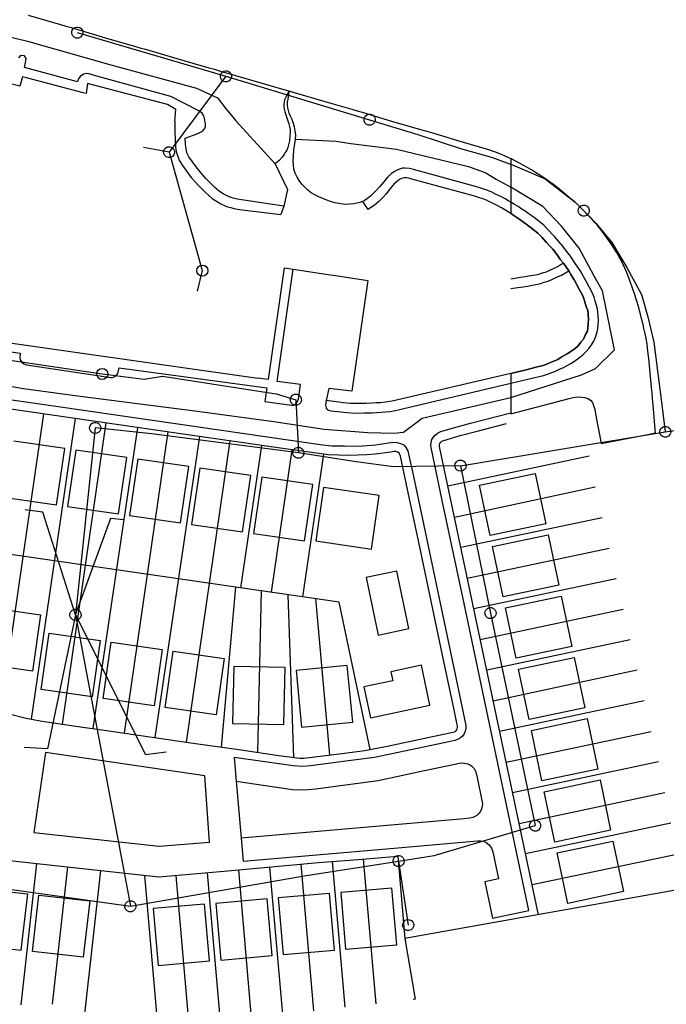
# Model space of a CAD drawing. Extents: x 166506 to 171543, y 332500 to 338212.
# Tile 54 of 139: x 167895 to 168033, y 335941 to 336153. Entities that reach past the tile are written whole.
import ezdxf

# ---------------------------------------------------------------- set-up
doc = ezdxf.new("R2010")
doc.units = 0
doc.header["$MEASUREMENT"] = 0
doc.layers.get('0').update_dxf_attribs({"color": 1, "linetype": 'CONTINUOUS'})
for name, color, linetype in [('DXF_LINES', 1, 'CONTINUOUS'), ('IRISH_OS_1000S_FEATURE', 252, 'CONTINUOUS'), ('UNDERGROUND_ROUTE', 1, 'CONTINUOUS'), ('UUB', 1, 'CONTINUOUS')]:
    doc.layers.add(name, color=color, linetype=linetype)

# ---------------------------------------------------------------- blocks, each defined once
blk = doc.blocks.new('UUB_LOCATION_AC_T02')
at = {"color": 0, "linetype": 'ByBlock'}
blk.add_lwpolyline([(18862, 2286, -1), (-18862, -2286, -1), (18862, 2286)], format="xyb", close=True, dxfattribs=at)
blk = doc.blocks.new('UUB_LOCATION_IN_T02')
at = {"color": 0, "linetype": 'ByBlock'}
blk.add_lwpolyline([(-13435, 13435, -1), (13435, -13435, -1), (-13435, 13435)], format="xyb", close=True, dxfattribs=at)

msp = doc.modelspace()

# ---------------------------------------------------------------- linework, layer by layer
at = {"layer": 'DXF_LINES', "color": 9}
for points in [[(167929.164, 336063.915), (167868.34, 336072.72)], [(167881.841, 336072.787), (167897.884, 336070.464)], [(167897.884, 336070.464), (167952.678, 336062.531)], [(167899.685, 336068.183), (167890.431, 336004.261)], [(167991.305, 336066.201), (168000, 336068.387)], [(167906.484, 336067.198), (167896.972, 336002.652)], [(167913.001, 336066.255), (167903.637, 336001.569)], [(167919.8, 336065.27), (167910.271, 336000.609)], [(167987.192, 336065.091), (167991.305, 336066.201)], [(167993.35, 336064.657), (167999.075, 336066.109)], [(167926.318, 336064.327), (167916.953, 335999.641)], [(167933.116, 336063.343), (167923.587, 335998.681)], [(167948.51, 336061.114), (167929.164, 336063.915)], [(167983.066, 336062.688), (167983.294, 336063.121)], [(167983.294, 336063.121), (167983.733, 336063.632)], [(167983.733, 336063.632), (167984.236, 336064.054)], [(167984.236, 336064.054), (167984.963, 336064.383)], [(167984.963, 336064.383), (167987.192, 336065.091)], [(167986.347, 336062.715), (167989.125, 336063.585)], [(167989.125, 336063.585), (167993.35, 336064.657)], [(167904.196, 336060.76), (167893.255, 336062.344)], [(167939.634, 336062.399), (167930.269, 335997.714)], [(167946.433, 336061.415), (167941.927, 336030.842)], [(167955.621, 336060.085), (167948.51, 336061.114)], [(167952.678, 336062.531), (167959.066, 336061.607)], [(167959.066, 336061.607), (167961.527, 336061.347)], [(167961.527, 336061.347), (167964.305, 336061.339)], [(167964.305, 336061.339), (167967.183, 336061.291)], [(167967.183, 336061.291), (167971.023, 336061.578)], [(167971.023, 336061.578), (167974.651, 336062.094)], [(167974.651, 336062.094), (167975.589, 336062.083)], [(167975.589, 336062.083), (167976.538, 336061.751)], [(167976.538, 336061.751), (167977.079, 336061.459)], [(167977.079, 336061.459), (167977.442, 336060.983)], [(167977.442, 336060.983), (167977.859, 336060.269)], [(167982.825, 336061.44), (167982.872, 336062.039)], [(167982.868, 336061), (167982.825, 336061.44)], [(167985.274, 336049.6), (167982.868, 336061)], [(167982.872, 336062.039), (167983.066, 336062.688)], [(167984.651, 336061.261), (167984.674, 336061.572)], [(167984.739, 336060.841), (167984.651, 336061.261)], [(167984.674, 336061.572), (167984.75, 336061.85)], [(167984.75, 336061.85), (167984.979, 336062.145)], [(167984.979, 336062.145), (167985.207, 336062.328)], [(167985.207, 336062.328), (167985.613, 336062.483)], [(167985.613, 336062.483), (167986.347, 336062.715)], [(167902.443, 336048.656), (167904.196, 336060.76)], [(167906.571, 336060.416), (167904.819, 336048.312)], [(167917.512, 336058.832), (167906.571, 336060.416)], [(167915.76, 336046.728), (167917.512, 336058.832)], [(167952.95, 336060.471), (167948.522, 336029.888)], [(167959.755, 336059.529), (167955.243, 336028.915)], [(167960.812, 336059.388), (167955.621, 336060.085)], [(167965.161, 336059.245), (167960.812, 336059.388)], [(167969.055, 336059.393), (167965.161, 336059.245)], [(167970.855, 336059.542), (167969.055, 336059.393)], [(167974.248, 336059.998), (167970.855, 336059.542)], [(167974.909, 336060.151), (167974.248, 336059.998)], [(167975.328, 336060.104), (167974.909, 336060.151)], [(167975.731, 336059.952), (167975.328, 336060.104)], [(167975.991, 336059.748), (167975.731, 336059.952)], [(167976.177, 336059.502), (167975.991, 336059.748)], [(167976.318, 336059.095), (167976.177, 336059.502)], [(167977.543, 336053.297), (167976.318, 336059.095)], [(167977.859, 336060.269), (167978.125, 336059.252)], [(167978.125, 336059.252), (167979.003, 336055.094)], [(167986.739, 336051.377), (167984.739, 336060.841)], [(167986.443, 336052.775), (168016.804, 336059.189)], [(168016.804, 336059.189), (168016.813, 336059.151)], [(167919.887, 336058.488), (167918.135, 336046.384)], [(167930.828, 336056.904), (167919.887, 336058.488)], [(167929.076, 336044.8), (167930.828, 336056.904)], [(167933.203, 336056.56), (167931.451, 336044.456)], [(167944.144, 336054.976), (167933.203, 336056.56)], [(167942.392, 336042.872), (167944.144, 336054.976)], [(167946.519, 336054.632), (167944.767, 336042.529)], [(167957.46, 336053.048), (167946.519, 336054.632)], [(167979.003, 336055.094), (167988.555, 336009.882)], [(167993.273, 336052.861), (168005.239, 336055.389)], [(168005.239, 336055.389), (168007.524, 336044.573)], [(167955.708, 336040.945), (167957.46, 336053.048)], [(167980.375, 336039.894), (167977.543, 336053.297)], [(167987.866, 336046.04), (168018.081, 336052.532)], [(167995.558, 336042.045), (167993.273, 336052.861)], [(167959.793, 336052.408), (167958.126, 336040.898)], [(167971.748, 336050.677), (167959.793, 336052.408)], [(167970.082, 336039.167), (167971.748, 336050.677)], [(167995.254, 336011.069), (167986.739, 336051.377)], [(167891.502, 336050.24), (167902.443, 336048.656)], [(167904.819, 336048.312), (167915.76, 336046.728)], [(167989.95, 336027.47), (167985.274, 336049.6)], [(167918.135, 336046.384), (167929.076, 336044.8)], [(167963.109, 336027.776), (167848.651, 336044.346)], [(167931.451, 336044.456), (167942.392, 336042.872)], [(168019.599, 336045.897), (167989.251, 336039.486)], [(168007.524, 336044.573), (167995.558, 336042.045)], [(167944.767, 336042.529), (167955.708, 336040.945)], [(167996.054, 336039.697), (168008.02, 336042.225)], [(168008.02, 336042.225), (168010.305, 336031.409)], [(167958.126, 336040.898), (167970.082, 336039.167)], [(167983.176, 336026.636), (167980.375, 336039.894)], [(167990.641, 336032.904), (168021.135, 336039.346)], [(167998.339, 336028.881), (167996.054, 336039.697)], [(167975.501, 336034.422), (167968.916, 336033.031)], [(167978.111, 336022.065), (167975.501, 336034.422)], [(167968.916, 336033.031), (167971.527, 336020.674)], [(168022.63, 336032.786), (167992.032, 336026.322)], [(168010.305, 336031.409), (167998.339, 336028.881)], [(167937.903, 335996.608), (167940.934, 336030.986)], [(167946.404, 336030.194), (167945.61, 335995.492)], [(167953.378, 335994.408), (167952.159, 336029.361)], [(167958.06, 336028.507), (167961.063, 335994.926)], [(167969.802, 335996.14), (167963.109, 336027.776)], [(167994.833, 336004.356), (167989.95, 336027.47)], [(167998.835, 336026.532), (168010.801, 336029.06)], [(168010.801, 336029.06), (168013.086, 336018.244)], [(167888.078, 336026.587), (167899.019, 336025.003)], [(167899.019, 336025.003), (167897.267, 336012.899)], [(167985.639, 336014.974), (167983.176, 336026.636)], [(167993.422, 336019.739), (168024.104, 336026.221)], [(168001.12, 336015.716), (167998.835, 336026.532)], [(167899.126, 336008.992), (167900.878, 336021.096)], [(167900.878, 336021.096), (167911.819, 336019.512)], [(167971.527, 336020.674), (167978.111, 336022.065)], [(167911.819, 336019.512), (167910.067, 336007.408)], [(167912.442, 336007.064), (167914.195, 336019.168)], [(167914.195, 336019.168), (167925.135, 336017.584)], [(168025.623, 336019.666), (167994.813, 336013.157)], [(167925.135, 336017.584), (167923.383, 336005.48)], [(167925.758, 336005.136), (167927.511, 336017.24)], [(167927.511, 336017.24), (167938.452, 336015.656)], [(168013.086, 336018.244), (168001.12, 336015.716)], [(167897.267, 336012.899), (167886.326, 336014.483)], [(167938.452, 336015.656), (167936.699, 336003.552)], [(167987.82, 336004.65), (167985.639, 336014.974)], [(168001.616, 336013.368), (168013.582, 336015.896)], [(168013.582, 336015.896), (168015.867, 336005.08)], [(167940.504, 336013.946), (167940.224, 336001.719)], [(167951.556, 336013.693), (167940.504, 336013.946)], [(167951.276, 336001.466), (167951.556, 336013.693)], [(167964.874, 336014.139), (167953.872, 336013.057)], [(167953.872, 336013.057), (167955.068, 336000.886)], [(167966.07, 336001.968), (167964.874, 336014.139)], [(167980.796, 336014.195), (167974.26, 336012.814)], [(167974.26, 336012.814), (167974.67, 336010.872)], [(167982.61, 336005.605), (167980.796, 336014.195)], [(167996.212, 336006.536), (168027.12, 336013.189)], [(168003.901, 336002.552), (168001.616, 336013.368)], [(167974.67, 336010.872), (167968.457, 336009.56)], [(168003.626, 335971.439), (167995.254, 336011.069)], [(167910.067, 336007.408), (167899.126, 336008.992)], [(167968.457, 336009.56), (167969.862, 336002.911)], [(167988.555, 336009.882), (167990.358, 336001.228)], [(167923.383, 336005.48), (167912.442, 336007.064)], [(168028.644, 336006.552), (167997.594, 335999.993)], [(167936.699, 336003.552), (167925.758, 336005.136)], [(167969.862, 336002.911), (167982.61, 336005.605)], [(167988.43, 336001.764), (167987.82, 336004.65)], [(167999.513, 335982.203), (167994.833, 336004.356)], [(168015.867, 336005.08), (168003.901, 336002.552)], [(167892.563, 336003.72), (167895.928, 336002.866)], [(167895.928, 336002.866), (167898.939, 336002.249)], [(167898.939, 336002.249), (167906.055, 336001.219)], [(167940.224, 336001.719), (167951.276, 336001.466)], [(167955.068, 336000.886), (167966.07, 336001.968)], [(167988.556, 336001.155), (167988.43, 336001.764)], [(168004.397, 336000.204), (168016.363, 336002.731)], [(168016.363, 336002.731), (168018.648, 335991.915)], [(167906.055, 336001.219), (167914.196, 336000.04)], [(167914.196, 336000.04), (167922.449, 335998.846)], [(167982.143, 335998.658), (167986.889, 335999.661)], [(167986.889, 335999.661), (167987.88, 335999.903)], [(167987.88, 335999.903), (167988.151, 336000.079)], [(167988.151, 336000.079), (167988.368, 336000.326)], [(167988.368, 336000.326), (167988.493, 336000.571)], [(167988.493, 336000.571), (167988.561, 336000.862)], [(167988.561, 336000.862), (167988.556, 336001.155)], [(167990.217, 336000.051), (167989.939, 335999.443)], [(167990.354, 336000.703), (167990.217, 336000.051)], [(167990.358, 336001.228), (167990.354, 336000.703)], [(167998.984, 335993.411), (168030.159, 335999.996)], [(168006.682, 335989.387), (168004.397, 336000.204)], [(167922.449, 335998.846), (167931.751, 335997.499)], [(167931.751, 335997.499), (167941.576, 335996.077)], [(167986.7, 335997.781), (167970.715, 335994.404)], [(167973.826, 335996.901), (167982.143, 335998.658)], [(167987.988, 335998.053), (167986.7, 335997.781)], [(167988.689, 335998.295), (167987.988, 335998.053)], [(167989.205, 335998.617), (167988.689, 335998.295)], [(167989.606, 335998.991), (167989.205, 335998.617)], [(167989.939, 335999.443), (167989.606, 335998.991)], [(167900.069, 335995.442), (167897.589, 335978.311)], [(167934.31, 335990.485), (167900.069, 335995.442)], [(167941.576, 335996.077), (167950.178, 335994.831)], [(167963.724, 335995.279), (167968.635, 335995.919)], [(167968.635, 335995.919), (167973.826, 335996.901)], [(167953.229, 335992.571), (167940.569, 335994.404)], [(167940.569, 335994.404), (167941.015, 335989.287)], [(167950.178, 335994.831), (167954.723, 335994.23)], [(167954.723, 335994.23), (167955.506, 335994.229)], [(167955.506, 335994.229), (167957.336, 335994.43)], [(167966.186, 335993.781), (167956.998, 335992.57)], [(167957.336, 335994.43), (167963.724, 335995.279)], [(167970.715, 335994.404), (167966.186, 335993.781)], [(168031.679, 335993.442), (168000.375, 335986.828)], [(167955.298, 335992.424), (167953.229, 335992.571)], [(167956.998, 335992.57), (167955.298, 335992.424)], [(167971.527, 335989.465), (167980.087, 335991.274)], [(167980.087, 335991.274), (167989.318, 335993.208)], [(167989.318, 335993.208), (167990.036, 335993.2)], [(167990.036, 335993.2), (167990.732, 335993.02)], [(167990.732, 335993.02), (167991.189, 335992.796)], [(167991.189, 335992.796), (167991.621, 335992.55)], [(167991.621, 335992.55), (167992.093, 335992.033)], [(167992.093, 335992.033), (167992.376, 335991.46)], [(167992.376, 335991.46), (167992.593, 335990.766)], [(168018.648, 335991.915), (168006.682, 335989.387)], [(167935.324, 335976.198), (167934.31, 335990.485)], [(167941.015, 335989.287), (167953.086, 335987.544)], [(167941.015, 335989.287), (167942.076, 335977.087)], [(167965.542, 335988.653), (167971.527, 335989.465)], [(167992.593, 335990.766), (167992.737, 335990.086)], [(167992.737, 335990.086), (167993.852, 335984.782)], [(168007.178, 335987.039), (168019.144, 335989.567)], [(168019.144, 335989.567), (168021.429, 335978.751)], [(167953.086, 335987.544), (167954.754, 335987.426)], [(167954.754, 335987.426), (167956.492, 335987.48)], [(167956.492, 335987.48), (167958.159, 335987.68)], [(167958.159, 335987.68), (167965.542, 335988.653)], [(168009.463, 335976.223), (168007.178, 335987.039)], [(168001.766, 335980.246), (168033.046, 335986.854)], [(167993.499, 335982.774), (167993.125, 335982.325)], [(167993.708, 335983.336), (167993.499, 335982.774)], [(167993.859, 335983.89), (167993.708, 335983.336)], [(167993.852, 335984.782), (167993.881, 335984.43)], [(167993.881, 335984.43), (167993.859, 335983.89)], [(167989.994, 335981.216), (167942.076, 335977.087)], [(167991.223, 335981.365), (167989.994, 335981.216)], [(167991.823, 335981.497), (167991.223, 335981.365)], [(167992.274, 335981.688), (167991.823, 335981.497)], [(167992.709, 335981.965), (167992.274, 335981.688)], [(167993.125, 335982.325), (167992.709, 335981.965)], [(168003.883, 335961.518), (167999.513, 335982.203)], [(168034.357, 335980.255), (168003.156, 335973.664)], [(168021.429, 335978.751), (168009.463, 335976.223)], [(167897.589, 335978.311), (167924.473, 335975.329)], [(167942.076, 335977.087), (167942.51, 335972.105)], [(167974.975, 335974.931), (167992.85, 335976.487)], [(167992.85, 335976.487), (167993.475, 335976.488)], [(167993.475, 335976.488), (167994.15, 335976.383)], [(167994.15, 335976.383), (167994.679, 335976.103)], [(168009.959, 335973.875), (168021.925, 335976.403)], [(168021.925, 335976.403), (168024.21, 335965.586)], [(167874.733, 335974.231), (167902.787, 335971.119)], [(167924.473, 335975.329), (167935.324, 335976.198)], [(167942.51, 335972.105), (167974.975, 335974.931)], [(167994.679, 335976.103), (167995.306, 335975.614)], [(167995.306, 335975.614), (167995.682, 335975.15)], [(167995.682, 335975.15), (167995.917, 335974.744)], [(167995.917, 335974.744), (167996.175, 335973.812)], [(167958.701, 335971.806), (167967.23, 335972.45)], [(167967.23, 335972.45), (167975.763, 335973.192)], [(167971.088, 335941.504), (167968.386, 335972.55)], [(167975.763, 335973.192), (167977.261, 335955.512)], [(167996.175, 335973.812), (167996.478, 335972.378)], [(167996.478, 335972.378), (167997.337, 335968.312)], [(168004.547, 335967.082), (168035.621, 335973.646)], [(168012.244, 335963.058), (168009.959, 335973.875)], [(167898.16, 335971.633), (167894.787, 335941.232)], [(167901.577, 335941.419), (167904.846, 335970.891)], [(167902.787, 335971.119), (167924.396, 335968.722)], [(167908.514, 335939.307), (167911.93, 335970.105)], [(167924.396, 335968.722), (167939.226, 335970.013)], [(167939.226, 335970.013), (167958.701, 335971.806)], [(167944.344, 335938.418), (167941.576, 335970.229)], [(167951.03, 335939.189), (167948.275, 335970.846)], [(167957.716, 335939.961), (167954.975, 335971.463)], [(167964.402, 335940.732), (167961.678, 335972.03)], [(168005.912, 335960.62), (168003.626, 335971.439)], [(167924.246, 335936.099), (167921.378, 335969.057)], [(167930.932, 335936.87), (167928.131, 335969.047)], [(167937.659, 335937.647), (167934.875, 335969.634)], [(167997.337, 335968.312), (167994.402, 335967.692)], [(167885.241, 335966.325), (167896.228, 335965.106)], [(167974.473, 335966.355), (167963.46, 335965.396)], [(167975.534, 335954.171), (167974.473, 335966.355)], [(168036.995, 335966.156), (167977.261, 335955.512)], [(167994.402, 335967.692), (167996.055, 335959.865)], [(167896.228, 335965.106), (167894.786, 335952.989)], [(167897.265, 335952.686), (167898.614, 335964.841)], [(167898.614, 335964.841), (167909.601, 335963.622)], [(167947.665, 335964.022), (167936.651, 335963.063)], [(167948.725, 335951.838), (167947.665, 335964.022)], [(167961.069, 335965.188), (167950.056, 335964.23)], [(167950.056, 335964.23), (167951.116, 335952.046)], [(167962.129, 335953.004), (167961.069, 335965.188)], [(167963.46, 335965.396), (167964.52, 335953.212)], [(168024.21, 335965.586), (168012.244, 335963.058)], [(167909.601, 335963.622), (167908.159, 335951.506)], [(167934.216, 335962.886), (167923.203, 335961.928)], [(167923.203, 335961.928), (167924.263, 335949.744)], [(167935.276, 335950.702), (167934.216, 335962.886)], [(167936.651, 335963.063), (167937.712, 335950.88)], [(167996.055, 335959.865), (168003.883, 335961.518)], [(167977.261, 335955.512), (167979.461, 335942.453)], [(167894.88, 335952.95), (167883.892, 335954.169)], [(167964.52, 335953.212), (167975.534, 335954.171)], [(167908.253, 335951.467), (167897.265, 335952.686)], [(167937.712, 335950.88), (167948.725, 335951.838)], [(167951.116, 335952.046), (167962.129, 335953.004)], [(167924.263, 335949.744), (167935.276, 335950.702)], [(167979.461, 335942.453), (167978.993, 335942.4)]]:
    msp.add_lwpolyline(points, dxfattribs=at)
at = {"layer": 'IRISH_OS_1000S_FEATURE', "color": 9}
for points in [[(167896.361, 336153.818), (167903.335, 336151.806), (167904.414, 336151.488)], [(167882.358, 336151.626), (167896.245, 336148.244), (167914.11, 336143.16), (167932.534, 336138.167), (167936.982, 336136.085), (167938.685, 336133.908), (167940.956, 336131.164), (167949.388, 336121.871)], [(167904.414, 336151.488), (167905.59, 336151.173), (167912.26, 336149.17), (167912.404, 336149.128)], [(167912.404, 336149.128), (167919.206, 336147.19), (167920.35, 336146.844)], [(167920.35, 336146.844), (167921.518, 336146.518), (167928.273, 336144.538)], [(167951.245, 336112.846), (167941.256, 336114.327), (167940.348, 336114.547), (167939.49, 336114.846), (167938.248, 336115.451), (167937.475, 336115.94), (167936.415, 336116.831), (167934.477, 336118.761), (167933.278, 336120.163), (167932.418, 336121.232), (167931.612, 336122.3), (167930.847, 336123.42), (167930.449, 336124.295), (167930.255, 336125.166), (167930.132, 336126.089), (167930.036, 336127.4), (167932.4, 336128.288), (167933.24, 336128.627), (167933.788, 336128.915), (167934.175, 336129.331), (167934.424, 336129.87), (167934.464, 336130.481), (167934.247, 336131.665), (167934.066, 336132.214), (167933.737, 336132.754), (167933.027, 336133.301), (167926.99, 336136.345), (167910.341, 336140.957), (167909.458, 336141.205), (167908.852, 336141.3), (167908.25, 336141.199), (167907.533, 336140.666), (167907.196, 336140.16), (167906.936, 336139.516), (167895.595, 336142.571), (167895.867, 336144.002), (167895.9, 336144.551), (167895.565, 336145.079), (167894.691, 336145.162), (167894.266, 336144.702)], [(167928.273, 336144.538), (167935.124, 336142.552), (167936.36, 336142.262)], [(167927.862, 336131.069), (167928.089, 336133.611), (167926.247, 336134.621), (167909.13, 336139.19), (167908.811, 336137.006), (167908.152, 336137.18), (167895.968, 336140.398), (167895.17, 336140.609), (167895.141, 336140.617), (167894.564, 336138.582), (167879.191, 336142.362)], [(167936.36, 336142.262), (167937.667, 336141.808), (167944.119, 336139.966)], [(167944.119, 336139.966), (167951.274, 336137.895), (167952.333, 336137.553)], [(167951.427, 336135.57), (167952.304, 336137.429), (167952.053, 336135.388)], [(167952.333, 336137.553), (167953.443, 336137.228), (167959.852, 336135.36)], [(167951.427, 336135.57), (167951.265, 336134.702), (167951.223, 336134.265), (167951.301, 336133.639), (167951.449, 336133.075), (167952.056, 336131.364), (167952.342, 336130.502), (167952.486, 336129.909), (167952.579, 336129.297), (167952.61, 336128.691), (167952.545, 336127.75), (167952.444, 336126.88), (167952.255, 336125.987), (167952.098, 336125.4), (167951.89, 336124.844), (167951.573, 336124.315), (167951.228, 336123.805), (167950.861, 336123.315), (167950.236, 336122.653), (167949.388, 336121.871), (167952.074, 336116.372), (167951.245, 336112.846)], [(167968.167, 336113.812), (167967.596, 336113.569), (167966.289, 336113.305), (167965.382, 336113.218), (167964.474, 336113.192), (167963.52, 336113.305), (167962.198, 336113.533), (167961.308, 336113.796), (167960.468, 336114.107), (167959.594, 336114.459), (167958.764, 336114.813), (167957.934, 336115.231), (167957.107, 336115.681), (167956.39, 336116.235), (167955.127, 336117.547), (167954.577, 336118.325), (167954.099, 336119.073), (167953.713, 336119.889), (167953.433, 336120.763), (167953.3, 336121.696), (167953.264, 336122.613), (167953.293, 336123.521), (167953.407, 336124.899), (167953.548, 336125.779), (167953.718, 336126.684), (167953.743, 336127.184), (167953.821, 336128.061), (167953.711, 336128.99), (167953.519, 336129.884), (167953.256, 336130.779), (167952.962, 336131.583), (167952.628, 336132.314), (167952.43, 336132.776), (167952.23, 336133.396), (167952.119, 336133.937), (167952.062, 336134.497), (167952.053, 336135.388)], [(167959.852, 336135.36), (167965.862, 336133.614), (167966.982, 336133.272)], [(167966.982, 336133.272), (167968.105, 336133.004), (167974.389, 336131.089)], [(167927.862, 336131.069), (167927.858, 336129.994), (167927.854, 336128.8), (167927.956, 336127.182), (167927.997, 336125.413), (167928.213, 336124.264), (167928.644, 336123.102), (167928.872, 336122.584), (167929.469, 336121.577), (167930.077, 336120.759), (167930.7, 336119.824), (167931.455, 336118.864), (167932.224, 336118.039), (167932.942, 336117.277), (167933.584, 336116.625), (167934.315, 336115.904), (167935.044, 336115.148), (167935.892, 336114.475), (167936.823, 336113.861), (167937.703, 336113.339), (167938.676, 336112.899), (167939.181, 336112.665), (167939.852, 336112.504), (167940.524, 336112.331), (167941.711, 336112.096), (167950.579, 336111.01)], [(167974.389, 336131.089), (167980.57, 336129.277), (167981.647, 336128.971)], [(167981.647, 336128.971), (167982.925, 336128.612), (167988.828, 336126.841)], [(167953.743, 336127.184), (167962.48, 336126.783), (167965.647, 336126.303), (167975.437, 336125.055), (167990.89, 336121.312), (167994.633, 336119.968), (167996.84, 336118.625), (168000, 336116.912)], [(167988.828, 336126.841), (167995.38, 336124.925), (167995.578, 336124.867)], [(167995.578, 336124.867), (167996.839, 336124.402), (167998.051, 336123.912), (167999.652, 336123.229), (168000, 336123.052)], [(168001.841, 336122.064), (168000.658, 336122.726), (168000.001, 336123.051)], [(168000, 336113.673), (167999.596, 336113.912), (167998.801, 336114.392), (167997.983, 336114.807), (167996.727, 336115.42), (167995.93, 336115.813), (167995.088, 336116.164), (167994.189, 336116.479), (167993.353, 336116.762), (167992.433, 336117.048), (167979.117, 336120.653), (167978.228, 336120.883), (167977.314, 336120.97), (167976.702, 336120.958), (167975.855, 336120.694), (167975.026, 336120.29), (167974.29, 336119.748), (167973.608, 336119.079), (167972.715, 336118.049), (167971.828, 336116.978), (167971.223, 336116.328), (167970.596, 336115.671), (167969.948, 336115.029), (167969.252, 336114.433), (167968.469, 336113.939), (167968.167, 336113.812)], [(168006.988, 336118.938), (168006.839, 336119.04), (168006.232, 336119.471), (168005.316, 336120.067), (168004.419, 336120.615), (168003.632, 336121.059), (168002.66, 336121.605), (168001.841, 336122.064)], [(168000, 336111.219), (167997.964, 336112.48), (167996.908, 336113.032), (167995.946, 336113.523), (167995.256, 336113.844), (167994.791, 336114.071), (167993.992, 336114.367), (167993.085, 336114.703), (167991.976, 336115.019), (167978.761, 336118.623), (167978.287, 336118.788), (167977.66, 336118.903), (167977.12, 336118.881), (167976.53, 336118.738), (167976.223, 336118.596), (167975.794, 336118.324), (167975.319, 336117.915), (167974.893, 336117.504), (167974.172, 336116.649), (167973.207, 336115.483), (167972.552, 336114.744), (167972.074, 336114.237), (167971.686, 336113.801), (167971.163, 336113.358), (167970.643, 336112.95), (167970.097, 336112.563), (167969.299, 336112.118)], [(168012.498, 336114.684), (168011.052, 336115.923), (168010.141, 336116.686), (168009.209, 336117.401), (168008.327, 336118.04), (168007.214, 336118.811), (168006.988, 336118.938)], [(168000, 336071.73), (168015.137, 336076.549), (168018.167, 336077.93), (168022.232, 336081.952), (168019.669, 336094.622), (168017.847, 336097.933), (168014.648, 336103.764), (168010.838, 336108.531), (168006.899, 336112.708), (168000.001, 336116.912)], [(167968.167, 336113.812), (167969.299, 336112.118)], [(168016.818, 336110.674), (168016.67, 336110.789), (168015.597, 336111.899), (168014.874, 336112.619), (168014.306, 336113.164), (168013.57, 336113.794), (168012.498, 336114.684)], [(167951.245, 336112.846), (167950.579, 336111.01)], [(168000, 336074.789), (168006.107, 336076.217), (168007.038, 336076.457), (168007.899, 336076.727), (168008.777, 336077.062), (168009.607, 336077.377), (168010.467, 336077.785), (168011.297, 336078.182), (168012.119, 336078.595), (168012.906, 336079.041), (168013.693, 336079.535), (168014.812, 336080.382), (168015.499, 336080.96), (168016.172, 336081.562), (168016.776, 336082.268), (168017.334, 336083.046), (168017.788, 336083.8), (168018.174, 336084.695), (168018.454, 336085.539), (168018.639, 336086.479), (168018.746, 336087.408), (168018.798, 336088.272), (168018.767, 336089.223), (168018.689, 336090.136), (168018.524, 336091.078), (168018.115, 336092.427), (168017.851, 336093.282), (168017.525, 336094.118), (168016.861, 336095.334), (168016.219, 336096.568), (168015.325, 336098.208), (168014.886, 336098.971), (168014.037, 336100.209), (168012.769, 336102.042), (168011.98, 336103.134), (168011.175, 336104.24), (168010.261, 336105.282), (168009.335, 336106.307), (168007.795, 336107.944), (168007.085, 336108.697), (168006.043, 336109.518), (168005.334, 336110.103), (168004.57, 336110.663), (168003.921, 336111.126), (168003.1, 336111.703), (168002.361, 336112.159), (168001.559, 336112.734), (168000.808, 336113.177), (168000.001, 336113.672)], [(168011.27, 336100.579), (168010.679, 336101.316), (168009.947, 336102.39), (168008.996, 336103.562), (168008.422, 336104.172), (168007.603, 336105.061), (168006.658, 336106.164), (168005.801, 336106.997), (168004.127, 336108.3), (168003.19, 336109.019), (168001.934, 336109.977), (168000.659, 336110.801), (168000.32, 336111.026), (168000.001, 336111.219)], [(168020.621, 336106.002), (168019.684, 336107.296), (168019.318, 336107.78), (168018.674, 336108.556), (168018.053, 336109.316), (168017.356, 336110.086), (168016.818, 336110.674)], [(168024.179, 336100.105), (168024.146, 336100.164), (168024.097, 336100.272), (168024.055, 336100.338), (168023.721, 336101.048), (168023.223, 336101.92), (168022.658, 336102.9), (168022.176, 336103.706), (168021.531, 336104.706), (168020.621, 336106.002)], [(167865.146, 336085.427), (167894.63, 336081.22), (167894.549, 336080.336), (167894.652, 336079.786), (167895.001, 336079.319), (167895.419, 336078.95), (167896.012, 336078.764), (167914.127, 336076.004), (167914.433, 336076.038), (167914.939, 336076.237), (167915.318, 336076.498), (167915.575, 336076.859), (167915.688, 336077.171), (167915.87, 336078.066), (167947.623, 336073.824), (167947.203, 336070.878), (167952.873, 336070.034), (167953.179, 336070.021), (167953.732, 336070.255), (167954.12, 336070.695), (167954.371, 336071.331), (167954.445, 336071.863), (167954.827, 336074.53), (167949.83, 336075.157), (167953.282, 336099.251)], [(167951.307, 336099.552), (167947.908, 336075.566), (167945.666, 336075.848)], [(167951.307, 336099.552), (167953.282, 336099.251)], [(167953.282, 336099.251), (167960.299, 336098.18)], [(168011.27, 336100.579), (168010.806, 336100.281), (168010.124, 336099.867), (168009.261, 336099.422), (168008.405, 336099.047), (168007.565, 336098.671), (168006.733, 336098.423), (168005.701, 336098.095), (168004.772, 336097.899), (168003.814, 336097.756), (168003.038, 336097.629), (168002.055, 336097.478), (168000, 336097.097)], [(168012.435, 336098.919), (168011.27, 336100.579)], [(168026.453, 336094.204), (168026.039, 336095.416), (168025.683, 336096.446), (168025.129, 336097.967), (168024.84, 336098.68), (168024.496, 336099.478), (168024.179, 336100.105)], [(167960.299, 336098.18), (167962.333, 336097.892)], [(167962.333, 336097.892), (167969.278, 336096.877), (167965.839, 336073.063), (167960.882, 336073.672), (167960.376, 336071.1)], [(168000, 336095.147), (168001.519, 336095.374), (168002.607, 336095.464), (168003.569, 336095.617), (168004.6, 336095.814), (168005.351, 336095.976), (168006.443, 336096.23), (168007.148, 336096.471), (168007.974, 336096.722), (168008.761, 336097.038), (168009.685, 336097.455), (168010.867, 336098.026), (168012.435, 336098.919)], [(168000, 336076.897), (168002.988, 336077.6), (168004.341, 336077.959), (168005.662, 336078.272), (168006.372, 336078.458), (168007.341, 336078.739), (168008.528, 336079.203), (168010.093, 336079.911), (168010.826, 336080.361), (168012.086, 336081.083), (168013.31, 336081.916), (168013.903, 336082.343), (168014.424, 336082.834), (168015.041, 336083.587), (168015.574, 336084.262), (168016.053, 336085.226), (168016.462, 336085.952), (168016.52, 336086.685), (168016.602, 336087.526), (168016.655, 336088.509), (168016.627, 336089.559), (168016.521, 336090.417), (168016.184, 336091.275), (168015.793, 336092.446), (168015.594, 336093.182), (168015.287, 336093.82), (168014.765, 336094.857), (168014.074, 336096.08), (168013.574, 336096.96), (168012.886, 336098.143), (168012.444, 336098.907), (168012.435, 336098.919)], [(168028.387, 336087.377), (168028.279, 336087.837), (168027.836, 336089.644), (168027.645, 336090.317), (168027.444, 336091.076), (168026.966, 336092.602), (168026.453, 336094.204)], [(167856.168, 336088.632), (167945.666, 336075.848)], [(168029.61, 336080.075), (168029.499, 336081.091), (168029.344, 336082.356), (168029.238, 336083.24), (168029.05, 336084.355), (168028.832, 336085.438), (168028.578, 336086.598), (168028.387, 336087.377)], [(167842.095, 336080.893), (167855.79, 336079.24), (167869.271, 336077.714), (167879.445, 336076.442), (167895.342, 336073.645), (167907.551, 336071.992), (167932.16, 336068.875), (167949.075, 336066.587), (167959.885, 336064.933), (167969.296, 336064.17), (167974.893, 336064.043), (167976.927, 336064.297), (167980.949, 336067.241), (168000, 336071.73)], [(168030.315, 336072.729), (168030.214, 336073.831), (168029.844, 336077.785), (168029.61, 336080.075)], [(168000, 336076.897), (167974.521, 336070.915), (167973.98, 336070.823), (167973.088, 336070.737), (167972.044, 336070.597), (167971.101, 336070.552), (167970.129, 336070.487), (167968.917, 336070.41), (167967.519, 336070.398), (167966.732, 336070.396), (167965.582, 336070.459), (167964.013, 336070.592), (167963.05, 336070.686), (167961.995, 336070.824), (167960.376, 336071.1)], [(167960.376, 336071.1), (167960.226, 336070.174), (167960.236, 336069.697), (167960.315, 336069.4), (167960.541, 336069.129), (167960.826, 336068.984), (167961.408, 336068.825), (167962.061, 336068.773), (167964.831, 336068.476), (167966.641, 336068.377), (167968.463, 336068.393), (167970.284, 336068.447), (167972.128, 336068.555), (167973.982, 336068.722), (167974.854, 336068.868), (167975.778, 336069.046), (168000, 336074.789)], [(168000, 336068.201), (168012.511, 336071.466), (168013.386, 336071.689), (168014.316, 336071.839), (168015.223, 336071.816), (168015.9, 336071.703), (168016.515, 336071.517), (168017.09, 336071.145), (168017.516, 336070.621), (168018.04, 336069.147), (168018.388, 336067.047), (168019.421, 336061.832), (168029.07, 336063.718)], [(168031.073, 336064.109), (168031.013, 336064.821), (168030.641, 336069.314), (168030.401, 336071.497), (168030.315, 336072.729)], [(168029.07, 336063.718), (168031.073, 336064.109)]]:
    msp.add_lwpolyline(points, dxfattribs=at)
msp.add_lwpolyline([(168030.315, 336072.729), (168030.214, 336073.831), (168029.844, 336077.785), (168029.61, 336080.075), (168029.499, 336081.091), (168029.344, 336082.356), (168029.238, 336083.24), (168029.05, 336084.355), (168028.832, 336085.438), (168028.578, 336086.598), (168028.387, 336087.377), (168028.279, 336087.837), (168027.836, 336089.644), (168027.645, 336090.317), (168027.444, 336091.076), (168026.966, 336092.602), (168026.453, 336094.204), (168026.039, 336095.416), (168025.683, 336096.446), (168025.129, 336097.967), (168024.84, 336098.68), (168024.496, 336099.478), (168024.179, 336100.105), (168024.146, 336100.164), (168024.097, 336100.272), (168024.055, 336100.338), (168023.721, 336101.048), (168023.223, 336101.92), (168022.658, 336102.9), (168022.176, 336103.706), (168021.531, 336104.706), (168020.621, 336106.002), (168019.684, 336107.296), (168019.318, 336107.78), (168018.674, 336108.556), (168018.053, 336109.316), (168017.356, 336110.086), (168016.818, 336110.674), (168016.67, 336110.789), (168015.597, 336111.899), (168014.874, 336112.619), (168014.306, 336113.164), (168013.57, 336113.794), (168012.498, 336114.684), (168011.052, 336115.923), (168010.141, 336116.686), (168009.209, 336117.401), (168008.327, 336118.04), (168007.214, 336118.811), (168006.988, 336118.938), (168006.839, 336119.04), (168006.232, 336119.471), (168005.316, 336120.067), (168004.419, 336120.615), (168003.632, 336121.059), (168002.66, 336121.605), (168001.841, 336122.064), (168000.658, 336122.726), (168000.001, 336123.051), (168000.001, 336120.717), (168000.001, 336116.912), (168000.001, 336113.672), (168000.001, 336111.295), (168000.001, 336111.219), (168000.32, 336111.026), (168000.659, 336110.801), (168001.934, 336109.977), (168003.19, 336109.019), (168004.127, 336108.3), (168005.801, 336106.997), (168006.658, 336106.164), (168007.603, 336105.061), (168008.422, 336104.172), (168008.996, 336103.562), (168009.947, 336102.39), (168010.679, 336101.316), (168011.27, 336100.579), (168012.435, 336098.919), (168012.444, 336098.907), (168012.886, 336098.143), (168013.574, 336096.96), (168014.074, 336096.08), (168014.765, 336094.857), (168015.287, 336093.82), (168015.594, 336093.182), (168015.793, 336092.446), (168016.184, 336091.275), (168016.521, 336090.417), (168016.627, 336089.559), (168016.655, 336088.509), (168016.602, 336087.526), (168016.52, 336086.685), (168016.462, 336085.952), (168016.053, 336085.226), (168015.574, 336084.262), (168015.041, 336083.587), (168014.424, 336082.834), (168013.903, 336082.343), (168013.31, 336081.916), (168012.086, 336081.083), (168010.826, 336080.361), (168010.093, 336079.911), (168008.528, 336079.203), (168007.341, 336078.739), (168006.372, 336078.458), (168005.662, 336078.272), (168004.341, 336077.959), (168002.988, 336077.6), (168000, 336076.897), (168000, 336074.789), (168000, 336071.73), (168000, 336068.328), (168000, 336068.201), (168012.511, 336071.466), (168013.386, 336071.689), (168014.316, 336071.839), (168015.223, 336071.816), (168015.9, 336071.703), (168016.515, 336071.517), (168017.09, 336071.145), (168017.516, 336070.621), (168018.04, 336069.147), (168018.388, 336067.047), (168019.421, 336061.832), (168029.07, 336063.718), (168031.073, 336064.109), (168031.013, 336064.821), (168030.641, 336069.314), (168030.401, 336071.497), (168030.315, 336072.729)], close=True, dxfattribs=at)
at = {"layer": 'UNDERGROUND_ROUTE'}
for points in [[(167906.89, 336150.091), (167938.825, 336140.703)], [(167938.825, 336140.703), (167926.609, 336124.415)], [(167938.825, 336140.703), (167969.659, 336131.382)], [(167969.659, 336131.382), (167979.991, 336128.207), (167989.216, 336125.231), (167996.06, 336123.297), (168000.821, 336121.511), (168007.368, 336118.684), (168013.766, 336113.774), (168018.23, 336109.161)], [(167926.609, 336124.415), (167921.154, 336125.432)], [(167926.609, 336124.415), (167933.735, 336098.966)], [(168018.23, 336109.161), (168021.652, 336104.995), (168024.926, 336099.639), (168028.05, 336093.836), (168029.389, 336089.075), (168030.729, 336083.569), (168032.514, 336069.583), (168033.159, 336064.354)], [(167933.735, 336098.966), (167932.679, 336094.525)], [(167856.623, 336085.054), (167912.266, 336076.773)], [(167912.266, 336076.773), (167921.285, 336075.667), (167925.214, 336076.322), (167949.572, 336072.524), (167953.831, 336071.246)], [(167953.831, 336071.246), (167954.382, 336059.832)], [(168033.159, 336064.354), (168062.293, 336068.364), (168063.233, 336069.771)], [(167910.75, 336065.171), (167906.515, 336025.036)], [(167954.382, 336059.832), (167922.855, 336063.929), (167910.75, 336065.171)], [(167989.178, 336057.07), (168033.159, 336064.354)], [(167989.178, 336057.07), (167974.783, 336056.787), (167966.302, 336057.977), (167954.382, 336059.832)], [(167989.178, 336057.07), (167995.622, 336025.404)], [(167906.515, 336025.036), (167899.494, 336047.115), (167895.687, 336047.589)], [(167906.515, 336025.036), (167914.076, 336045.776), (167916.903, 336045.479)], [(167906.515, 336025.036), (167900.536, 335996.229), (167895.477, 335996.526)], [(167906.515, 336025.036), (167918.298, 335962.441)], [(167906.515, 336025.036), (167921.516, 335995.038), (167925.979, 335995.633)], [(167995.622, 336025.404), (168005.195, 335979.747)], [(167975.887, 335972.155), (167983.562, 335973.315), (168005.195, 335979.747)], [(167865.092, 335972.751), (167868.099, 335972.124), (167871.075, 335969.892), (167882.086, 335967.512), (167918.298, 335962.441)], [(167918.298, 335962.441), (167955.589, 335969), (167975.887, 335972.155)], [(167975.887, 335972.155), (167977.948, 335958.391)]]:
    msp.add_lwpolyline(points, dxfattribs=at)

# ---------------------------------------------------------------- block references
at = {"layer": 'UUB'}
for name, p, xscale, yscale, rotation in [('UUB_LOCATION_AC_T02', (167906.89, 336150.091), 6.3e-05, 6.3e-05, 343.618133), ('UUB_LOCATION_AC_T02', (167938.825, 336140.703), 6.3e-05, 6.3e-05, 343.618133), ('UUB_LOCATION_AC_T02', (167969.659, 336131.382), 6.3e-05, 6.3e-05, 343.180135), ('UUB_LOCATION_AC_T02', (167926.609, 336124.415), 6.2e-05, 6.2e-05, 233.1300969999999), ('UUB_LOCATION_AC_T02', (167933.735, 336098.966), 6.3e-05, 6.3e-05, 285.642831), ('UUB_LOCATION_AC_T02', (167912.266, 336076.773), 6.3e-05, 6.3e-05, 351.535157), ('UUB_LOCATION_AC_T02', (167953.831, 336071.246), 6.3e-05, 6.3e-05, 343.297052), ('UUB_LOCATION_IN_T02', (167910.75, 336065.171), 6.3e-05, 6.3e-05, 174.14182), ('UUB_LOCATION_AC_T02', (168033.159, 336064.354), 6.2e-05, 6.2e-05, 277.031944), ('UUB_LOCATION_IN_T02', (167954.382, 336059.832), 6.3e-05, 6.3e-05, 171.154541), ('UUB_LOCATION_IN_T02', (167989.178, 336057.07), 6.3e-05, 6.3e-05, 181.126266), ('UUB_LOCATION_IN_T02', (167906.515, 336025.036), 6.3e-05, 6.3e-05, 263.976501), ('UUB_LOCATION_IN_T02', (167995.622, 336025.404), 6.3e-05, 6.3e-05, 281.841783), ('UUB_LOCATION_IN_T02', (168005.195, 335979.747), 6.3e-05, 6.3e-05, 16.558453), ('UUB_LOCATION_IN_T02', (167975.887, 335972.155), 6.3e-05, 6.3e-05, 8.835015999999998), ('UUB_LOCATION_IN_T02', (167918.298, 335962.441), 6.3e-05, 6.3e-05, 280.660714), ('UUB_LOCATION_IN_T02', (167977.948, 335958.391), 6.3e-05, 6.3e-05, 278.51611)]:
    msp.add_blockref(name, p, dxfattribs=dict(at, xscale=xscale, yscale=yscale, rotation=rotation))
at = {"layer": 'UUB', "xscale": 6.3e-05, "yscale": 6.3e-05}
msp.add_blockref('UUB_LOCATION_AC_T02', (168015.64, 336111.866), dxfattribs=at)

doc.saveas('drawing.dxf')
